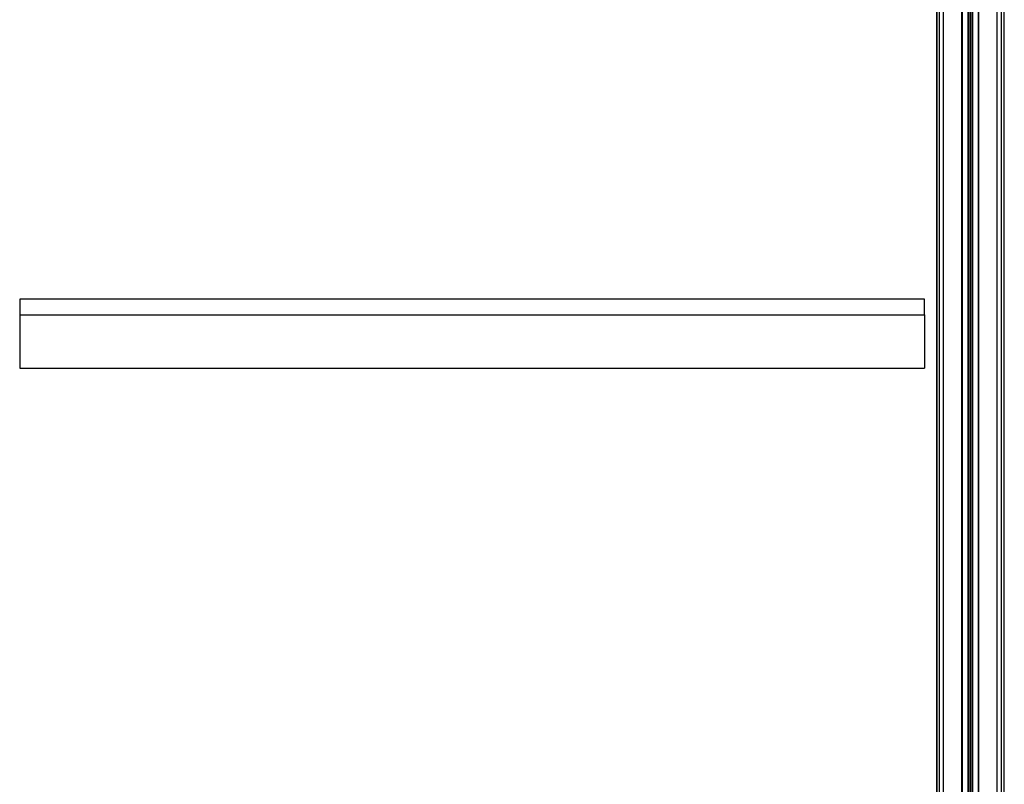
# Model space of a CAD drawing. Header units: millimetres. Extents: x 0 to 420, y 0 to 297.
# Tile 56 of 64: x 300 to 327, y 230 to 251. Entities that reach past the tile are written whole.
import ezdxf

# ---------------------------------------------------------------- set-up
doc = ezdxf.new("R2010")
doc.units = ezdxf.units.MM

msp = doc.modelspace()

# ---------------------------------------------------------------- linework, layer by layer
at = {"color": 7, "linetype": 'Continuous', "lineweight": 25}
for p, q in [((325.56063, 265.71986), (325.56063, 180.21249)), ((326.06404, 265.71986), (326.06404, 180.50313)), ((326.53616, 265.71986), (326.53616, 174.21451)), ((327.03956, 265.71986), (327.03956, 174.21451)), ((325.44687, 265.64674), (325.44687, 180.14653)), ((327.15332, 265.64674), (327.15332, 174.14138)), ((326.07826, 265.16045), (326.07826, 180.51134)), ((326.23733, 265.16045), (326.23733, 174.15354)), ((326.24738, 265.15778), (326.24738, 174.15338)), ((326.29005, 265.13039), (326.29005, 174.15271)), ((326.31015, 265.13039), (326.31015, 174.15239)), ((326.35282, 265.15778), (326.35282, 174.15172)), ((326.36286, 265.16045), (326.36286, 174.15156)), ((326.52194, 265.16045), (326.52194, 174.14906)), ((325.37334, 264.30244), (325.37334, 179.9133)), ((325.38309, 264.56454), (325.38309, 179.9133)), ((327.24211, 176.1194), (327.24211, 259.05988)), ((300.13447, 242.87226), (300.13447, 242.43652)), ((325.0487, 242.87226), (300.13447, 242.87226)), ((325.0487, 242.43652), (325.0487, 242.87226)), ((300.13447, 242.43652), (325.0487, 242.43652)), ((300.13447, 242.43652), (300.13447, 240.974)), ((325.0487, 242.43652), (325.0487, 240.974)), ((300.13447, 240.974), (325.0487, 240.974))]:
    msp.add_line(p, q, dxfattribs=at)

doc.saveas('drawing.dxf')
